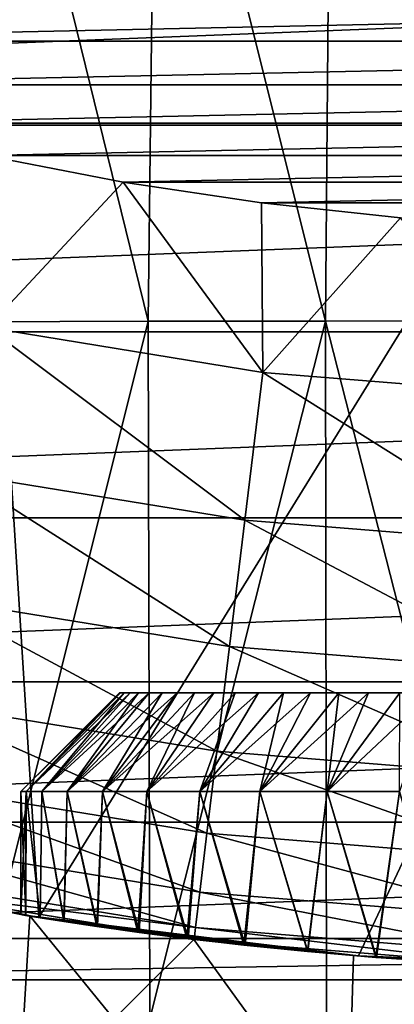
# Model space of a CAD drawing. Header units: metres. Extents: x -105 to 105, y -68 to 103.
# Tile 244 of 256: x -3.36 to -1.45, y 23.61 to 28.6. Entities that reach past the tile are written whole.
import ezdxf

# ---------------------------------------------------------------- set-up
doc = ezdxf.new("R2010")
doc.units = ezdxf.units.M
doc.layers.add('solid_FIT-BATH-150_SW0001', color=7, linetype='CONTINUOUS')
doc.layers.add('solid_FIT-BATH-150_SW0001_01', color=7, linetype='CONTINUOUS')

msp = doc.modelspace()

# ---------------------------------------------------------------- linework, layer by layer
at = {"layer": 'solid_FIT-BATH-150_SW0001'}
for points in [[(-4, 35.785889, 69.796501), (-3.258736, 24.046616, 69.796501), (-4.86164, 24.370741, 69.796501)], [(-4, 35.785889, 69.796501), (4, 35.785889, 69.796501), (-3.258736, 24.046616, 69.796501)], [(4, 35.785889, 69.796501), (-1.635596, 23.851261, 69.796501), (-3.258736, 24.046616, 69.796501)], [(4, 35.785889, 69.796501), (0, 23.785889, 69.796501), (-1.635596, 23.851261, 69.796501)], [(-3.548139, 30.505459, -18.733583), (-2.704066, 27.071442, -17.967817), (-3.602983, 27.06929, -17.944307)], [(-3.548139, 30.505459, -18.733583), (-2.662118, 30.507465, -18.756699), (-2.704066, 27.071442, -17.967817)], [(-2.662118, 30.507465, -18.756699), (-1.802499, 27.072662, -17.980898), (-2.704066, 27.071442, -17.967817)], [(-2.662118, 30.507465, -18.756699), (-1.773712, 30.508604, -18.769569), (-1.802499, 27.072662, -17.980898)], [(-1.773712, 30.508604, -18.769569), (-0.900722, 27.073208, -17.986553), (-1.802499, 27.072662, -17.980898)], [(-1.773712, 30.508604, -18.769569), (-0.885246, 30.509113, -18.775141), (-0.900722, 27.073208, -17.986553)], [(-14.036263, 28.066034, 72.796501), (15.261925, 29.213572, 72.796501), (-15.262076, 29.213726, 72.796501)], [(-12.724297, 27.017651, 72.796501), (14.036098, 28.065891, 72.796501), (-14.036263, 28.066034, 72.796501)], [(-3.520656, 27.039471, 49.506374), (-2.830508, 27.776859, 50.796501), (-3.529344, 27.911987, 50.796501)], [(-3.520656, 27.039471, 49.506374), (-2.121485, 26.812101, 49.506374), (-2.830508, 27.776859, 50.796501)], [(-2.121485, 26.812101, 49.506374), (-2.127278, 27.671526, 50.796501), (-2.830508, 27.776859, 50.796501)], [(-2.121485, 26.812101, 49.506374), (-1.420886, 27.596319, 50.796501), (-2.127278, 27.671526, 50.796501)], [(-2.121485, 26.812101, 49.506374), (-0.708556, 26.698053, 49.506374), (-1.420886, 27.596319, 50.796501)], [(-3.6716, 26.299875, 48.144478), (-2.212425, 26.062757, 48.144478), (-3.520656, 27.039471, 49.506374)], [(-3.602983, 27.06929, -17.944307), (-2.704066, 27.071442, -17.967817), (-3.590696, 23.530645, -17.185349)], [(-2.704066, 27.071442, -17.967817), (-2.69524, 23.532732, -17.20805), (-3.590696, 23.530645, -17.185349)], [(-2.212425, 26.062757, 48.144478), (-2.121485, 26.812101, 49.506374), (-3.520656, 27.039471, 49.506374)], [(-2.704066, 27.071442, -17.967817), (-1.802499, 27.072662, -17.980898), (-2.69524, 23.532732, -17.20805)], [(-1.802499, 27.072662, -17.980898), (-1.797097, 23.533916, -17.220686), (-2.69524, 23.532732, -17.20805)], [(-1.802499, 27.072662, -17.980898), (-0.900722, 27.073208, -17.986553), (-0.898693, 23.534447, -17.226151)], [(-1.802499, 27.072662, -17.980898), (-0.898693, 23.534447, -17.226151), (-1.797097, 23.533916, -17.220686)], [(-11.332296, 26.073782, 72.796501), (12.724117, 27.017519, 72.796501), (-12.724297, 27.017651, 72.796501)], [(-2.212425, 26.062757, 48.144478), (-0.738903, 25.943825, 48.144478), (-2.121485, 26.812101, 49.506374)], [(-0.738903, 25.943825, 48.144478), (-0.708556, 26.698053, 49.506374), (-2.121485, 26.812101, 49.506374)], [(-3.800934, 25.66634, 46.727985), (-2.290361, 25.42087, 46.727985), (-3.6716, 26.299875, 48.144478)], [(-2.290361, 25.42087, 46.727985), (-2.212425, 26.062757, 48.144478), (-3.6716, 26.299875, 48.144478)], [(-9.871757, 25.242704, 72.796501), (11.332098, 26.073658, 72.796501), (-11.332296, 26.073782, 72.796501)], [(-2.290361, 25.42087, 46.727985), (-0.764935, 25.297745, 46.727985), (-2.212425, 26.062757, 48.144478)], [(-0.764935, 25.297745, 46.727985), (-0.738903, 25.943825, 48.144478), (-2.212425, 26.062757, 48.144478)], [(-3.907831, 25.142693, 45.265484), (-2.354776, 24.89032, 45.265484), (-3.800934, 25.66634, 46.727985)], [(-2.354776, 24.89032, 45.265484), (-2.290361, 25.42087, 46.727985), (-3.800934, 25.66634, 46.727985)], [(-2.354776, 24.89032, 45.265484), (-0.78645, 24.763733, 45.265484), (-2.290361, 25.42087, 46.727985)], [(-0.78645, 24.763733, 45.265484), (-0.764935, 25.297745, 46.727985), (-2.290361, 25.42087, 46.727985)], [(-8.356283, 24.530352, 72.796501), (9.871577, 25.242611, 72.796501), (-9.871757, 25.242704, 72.796501)], [(-2.85, 25.185888, 53.796501), (-3.35, 24.685888, 53.796501), (-3.323619, 24.685888, 54.216091)], [(-2.843722, 25.185888, 53.608971), (-3.35, 24.685888, 53.796501), (-2.85, 25.185888, 53.796501)], [(-3.323619, 24.685888, 53.376911), (-3.35, 24.685888, 53.796501), (-2.843722, 25.185888, 53.608971)], [(-2.825475, 25.185888, 54.169338), (-3.323619, 24.685888, 54.216091), (-3.244705, 24.685888, 54.629803)], [(-2.843722, 25.185888, 53.984039), (-2.85, 25.185888, 53.796501), (-3.323619, 24.685888, 54.216091)], [(-2.825475, 25.185888, 54.169338), (-2.843722, 25.185888, 53.984039), (-3.323619, 24.685888, 54.216091)], [(-3.323619, 24.685888, 53.376911), (-2.825476, 25.185888, 53.423676), (-2.795253, 25.185888, 53.240589)], [(-3.244705, 24.685888, 52.9632), (-3.323619, 24.685888, 53.376911), (-2.795253, 25.185888, 53.240589)], [(-3.323619, 24.685888, 53.376911), (-2.843722, 25.185888, 53.608971), (-2.825476, 25.185888, 53.423676)], [(-2.752826, 25.185888, 54.534084), (-3.244705, 24.685888, 54.629803), (-3.114554, 24.685888, 55.030216)], [(-2.79525, 25.185888, 54.352425), (-2.825475, 25.185888, 54.169338), (-3.244705, 24.685888, 54.629803)], [(-2.752826, 25.185888, 54.534084), (-2.79525, 25.185888, 54.352425), (-3.244705, 24.685888, 54.629803)], [(-3.244705, 24.685888, 52.9632), (-2.752831, 25.185888, 53.058937), (-2.698595, 25.185888, 52.880062)], [(-3.114554, 24.685888, 52.562786), (-3.244705, 24.685888, 52.9632), (-2.698595, 25.185888, 52.880062)], [(-3.244705, 24.685888, 52.9632), (-2.795253, 25.185888, 53.240589), (-2.752831, 25.185888, 53.058937)], [(-2.633094, 25.185888, 54.88702), (-3.114554, 24.685888, 55.030216), (-2.935909, 24.685888, 55.409863)], [(-2.698588, 25.185888, 54.712959), (-2.752826, 25.185888, 54.534084), (-3.114554, 24.685888, 55.030216)], [(-2.633094, 25.185888, 54.88702), (-2.698588, 25.185888, 54.712959), (-3.114554, 24.685888, 55.030216)], [(-3.114554, 24.685888, 52.562786), (-2.633103, 25.185888, 52.706005), (-2.555992, 25.185888, 52.535961)], [(-2.935909, 24.685888, 52.18314), (-3.114554, 24.685888, 52.562786), (-2.555992, 25.185888, 52.535961)], [(-3.114554, 24.685888, 52.562786), (-2.698595, 25.185888, 52.880062), (-2.633103, 25.185888, 52.706005)], [(-2.46795, 25.185888, 55.22184), (-2.935909, 24.685888, 55.409863), (-2.710015, 24.685888, 55.765846)], [(-2.555979, 25.185888, 55.057072), (-2.633094, 25.185888, 54.88702), (-2.935909, 24.685888, 55.409863)], [(-2.46795, 25.185888, 55.22184), (-2.555979, 25.185888, 55.057072), (-2.935909, 24.685888, 55.409863)], [(-2.935909, 24.685888, 52.18314), (-2.467968, 25.185888, 52.371197), (-2.369775, 25.185888, 52.213306)], [(-2.710015, 24.685888, 51.827156), (-2.935909, 24.685888, 52.18314), (-2.369775, 25.185888, 52.213306)], [(-2.935909, 24.685888, 52.18314), (-2.555992, 25.185888, 52.535961), (-2.467968, 25.185888, 52.371197)], [(2.85, 25.185888, 53.796501), (-2.85, 25.185888, 53.796501), (-2.843722, 25.185888, 53.984039)], [(2.843722, 25.185888, 53.984035), (-2.843722, 25.185888, 53.984039), (-2.825475, 25.185888, 54.169338)], [(-2.843722, 25.185888, 53.608971), (2.825475, 25.185888, 53.423668), (-2.825476, 25.185888, 53.423676)], [(-2.825476, 25.185888, 53.423676), (2.825475, 25.185888, 53.423668), (-2.795253, 25.185888, 53.240589)], [(2.795253, 25.185888, 54.352413), (-2.825475, 25.185888, 54.169338), (-2.79525, 25.185888, 54.352425)], [(-2.795253, 25.185888, 53.240589), (2.79525, 25.185888, 53.240578), (-2.752831, 25.185888, 53.058937)], [(2.752831, 25.185888, 54.534069), (-2.79525, 25.185888, 54.352425), (-2.752826, 25.185888, 54.534084)], [(-2.752831, 25.185888, 53.058937), (2.752826, 25.185888, 53.058918), (-2.698595, 25.185888, 52.880062)], [(2.698595, 25.185888, 54.71294), (-2.752826, 25.185888, 54.534084), (-2.698588, 25.185888, 54.712959)], [(-2.260879, 25.185888, 55.531578), (-2.710015, 24.685888, 55.765846), (-2.441763, 24.685888, 56.090034)], [(-2.369752, 25.185888, 55.37973), (-2.46795, 25.185888, 55.22184), (-2.710015, 24.685888, 55.765846)], [(-2.260879, 25.185888, 55.531578), (-2.369752, 25.185888, 55.37973), (-2.710015, 24.685888, 55.765846)], [(-2.710015, 24.685888, 51.827156), (-2.260907, 25.185888, 52.061462), (-2.142537, 25.185888, 51.917145)], [(-2.441763, 24.685888, 51.502968), (-2.710015, 24.685888, 51.827156), (-2.142537, 25.185888, 51.917145)], [(-2.710015, 24.685888, 51.827156), (-2.369775, 25.185888, 52.213306), (-2.260907, 25.185888, 52.061462)], [(-2.698595, 25.185888, 52.880062), (2.698588, 25.185888, 52.880043), (-2.633103, 25.185888, 52.706005)], [(2.633103, 25.185888, 54.887001), (-2.698588, 25.185888, 54.712959), (-2.633094, 25.185888, 54.88702)], [(-2.633103, 25.185888, 52.706005), (2.633094, 25.185888, 52.705982), (-2.555992, 25.185888, 52.535961)], [(2.555992, 25.185888, 55.057045), (-2.633094, 25.185888, 54.88702), (-2.555979, 25.185888, 55.057072)], [(-2.555992, 25.185888, 52.535961), (2.555979, 25.185888, 52.535934), (-2.467968, 25.185888, 52.371197)], [(2.467968, 25.185888, 55.221806), (-2.555979, 25.185888, 55.057072), (-2.46795, 25.185888, 55.22184)], [(-2.467968, 25.185888, 52.371197), (2.46795, 25.185888, 52.371166), (-2.369775, 25.185888, 52.213306)], [(2.369775, 25.185888, 55.379696), (-2.46795, 25.185888, 55.22184), (-2.369752, 25.185888, 55.37973)], [(-2.015332, 25.185888, 55.811615), (-2.441763, 24.685888, 56.090034), (-2.135992, 24.685888, 56.377205)], [(-2.142503, 25.185888, 55.675896), (-2.260879, 25.185888, 55.531578), (-2.441763, 24.685888, 56.090034)], [(-2.015332, 25.185888, 55.811615), (-2.142503, 25.185888, 55.675896), (-2.441763, 24.685888, 56.090034)], [(-2.441763, 24.685888, 51.502968), (-2.01537, 25.185888, 51.781425), (-1.878926, 25.185888, 51.653667)], [(-2.135992, 24.685888, 51.215797), (-2.441763, 24.685888, 51.502968), (-1.878926, 25.185888, 51.653667)], [(-2.441763, 24.685888, 51.502968), (-2.142537, 25.185888, 51.917145), (-2.01537, 25.185888, 51.781425)], [(-2.369775, 25.185888, 52.213306), (2.369752, 25.185888, 52.213272), (-2.260907, 25.185888, 52.061462)], [(2.260907, 25.185888, 55.53154), (-2.369752, 25.185888, 55.37973), (-2.260879, 25.185888, 55.531578)], [(-2.260907, 25.185888, 52.061462), (2.260879, 25.185888, 52.061424), (-2.142537, 25.185888, 51.917145)], [(2.142537, 25.185888, 55.675858), (-2.260879, 25.185888, 55.531578), (-2.142503, 25.185888, 55.675896)], [(-2.142537, 25.185888, 51.917145), (2.142503, 25.185888, 51.917107), (-2.01537, 25.185888, 51.781425)], [(2.01537, 25.185888, 55.811577), (-2.142503, 25.185888, 55.675896), (-2.015332, 25.185888, 55.811615)], [(-1.73479, 25.185888, 56.057693), (-2.135992, 24.685888, 56.377205), (-1.794681, 24.685888, 56.625214)], [(-1.878884, 25.185888, 55.939373), (-2.015332, 25.185888, 55.811615), (-2.135992, 24.685888, 56.377205)], [(-1.73479, 25.185888, 56.057693), (-1.878884, 25.185888, 55.939373), (-2.135992, 24.685888, 56.377205)], [(-2.135992, 24.685888, 51.215797), (-1.734836, 25.185888, 51.535343), (-1.583504, 25.185888, 51.426968)], [(-1.794681, 24.685888, 50.967789), (-2.135992, 24.685888, 51.215797), (-1.583504, 25.185888, 51.426968)], [(-2.135992, 24.685888, 51.215797), (-1.878926, 25.185888, 51.653667), (-1.734836, 25.185888, 51.535343)], [(-2.01537, 25.185888, 51.781425), (2.015332, 25.185888, 51.781387), (-1.878926, 25.185888, 51.653667)], [(1.878926, 25.185888, 55.939335), (-2.015332, 25.185888, 55.811615), (-1.878884, 25.185888, 55.939373)], [(-1.878926, 25.185888, 51.653667), (1.878884, 25.185888, 51.653633), (-1.734836, 25.185888, 51.535343)], [(1.734836, 25.185888, 56.057659), (-1.878884, 25.185888, 55.939373), (-1.73479, 25.185888, 56.057693)], [(-1.424692, 25.185888, 56.264782), (-1.794681, 24.685888, 56.625214), (-1.426306, 24.685888, 56.827698)], [(-1.583455, 25.185888, 56.166069), (-1.73479, 25.185888, 56.057693), (-1.794681, 24.685888, 56.625214)], [(-1.424692, 25.185888, 56.264782), (-1.583455, 25.185888, 56.166069), (-1.794681, 24.685888, 56.625214)], [(-1.794681, 24.685888, 50.967789), (-1.424744, 25.185888, 51.328251), (-1.26055, 25.185888, 51.240429)], [(-1.426306, 24.685888, 50.765305), (-1.794681, 24.685888, 50.967789), (-1.26055, 25.185888, 51.240429)], [(-1.794681, 24.685888, 50.967789), (-1.583504, 25.185888, 51.426968), (-1.424744, 25.185888, 51.328251)], [(-1.734836, 25.185888, 51.535343), (1.73479, 25.185888, 51.535309), (-1.583504, 25.185888, 51.426968)], [(1.583504, 25.185888, 56.166035), (-1.73479, 25.185888, 56.057693), (-1.583455, 25.185888, 56.166069)], [(-1.583504, 25.185888, 51.426968), (1.583455, 25.185888, 51.426937), (-1.424744, 25.185888, 51.328251)], [(1.424744, 25.185888, 56.264751), (-1.583455, 25.185888, 56.166069), (-1.424692, 25.185888, 56.264782)], [(-3.991644, 24.732109, 43.765839), (-2.405279, 24.474323, 43.765839), (-3.907831, 25.142693, 45.265484)], [(-2.405279, 24.474323, 43.765839), (-2.354776, 24.89032, 45.265484), (-3.907831, 25.142693, 45.265484)], [(-2.405279, 24.474323, 43.765839), (-0.803316, 24.345022, 43.765839), (-2.354776, 24.89032, 45.265484)], [(-0.803316, 24.345022, 43.765839), (-0.78645, 24.763733, 45.265484), (-2.354776, 24.89032, 45.265484)], [(-4.05187, 24.43708, 42.238136), (-2.44157, 24.175404, 42.238136), (-3.991644, 24.732109, 43.765839)], [(-2.44157, 24.175404, 42.238136), (-2.405279, 24.474323, 43.765839), (-3.991644, 24.732109, 43.765839)], [(-3.323619, 24.685888, 53.376911), (-3.326163, 24.057526, 53.396526), (-3.35, 24.06146, 53.796501)], [(-3.35, 24.685888, 53.796501), (-3.35, 24.06146, 53.796501), (-3.326032, 24.057505, 54.19825)], [(-3.323619, 24.685888, 53.376911), (-3.35, 24.06146, 53.796501), (-3.35, 24.685888, 53.796501)], [(-3.35, 24.685888, 53.796501), (-3.326032, 24.057505, 54.19825), (-3.323619, 24.685888, 54.216091)], [(-3.323619, 24.685888, 53.376911), (-3.253233, 24.04567, 52.997845), (-3.326163, 24.057526, 53.396526)], [(-3.323619, 24.685888, 54.216091), (-3.326032, 24.057505, 54.19825), (-3.252525, 24.045555, 54.597637)], [(-3.244705, 24.685888, 52.9632), (-3.253233, 24.04567, 52.997845), (-3.323619, 24.685888, 53.376911)], [(-3.323619, 24.685888, 54.216091), (-3.252525, 24.045555, 54.597637), (-3.244705, 24.685888, 54.629803)], [(-3.244705, 24.685888, 52.9632), (-3.132168, 24.026581, 52.60844), (-3.253233, 24.04567, 52.997845)], [(-3.244705, 24.685888, 54.629803), (-3.252525, 24.045555, 54.597637), (-3.130345, 24.026299, 54.989571)], [(-3.114554, 24.685888, 52.562786), (-3.132168, 24.026581, 52.60844), (-3.244705, 24.685888, 52.9632)], [(-3.244705, 24.685888, 54.629803), (-3.130345, 24.026299, 54.989571), (-3.114554, 24.685888, 55.030216)], [(-3.114554, 24.685888, 52.562786), (-2.965071, 24.001451, 52.237312), (-3.132168, 24.026581, 52.60844)], [(-3.114554, 24.685888, 55.030216), (-3.130345, 24.026299, 54.989571), (-2.960924, 24.000847, 55.363174)], [(-2.935909, 24.685888, 52.18314), (-2.965071, 24.001451, 52.237312), (-3.114554, 24.685888, 52.562786)], [(-3.114554, 24.685888, 55.030216), (-2.960924, 24.000847, 55.363174), (-2.935909, 24.685888, 55.409863)], [(-2.935909, 24.685888, 52.18314), (-2.756284, 23.972029, 51.892399), (-2.965071, 24.001451, 52.237312)], [(-2.935909, 24.685888, 55.409863), (-2.960924, 24.000847, 55.363174), (-2.750119, 23.971193, 55.709591)], [(-2.710015, 24.685888, 51.827156), (-2.756284, 23.972029, 51.892399), (-2.935909, 24.685888, 52.18314)], [(-2.935909, 24.685888, 55.409863), (-2.750119, 23.971193, 55.709591), (-2.710015, 24.685888, 55.765846)], [(-2.710015, 24.685888, 51.827156), (-2.50656, 23.939705, 51.573948), (-2.756284, 23.972029, 51.892399)], [(-2.710015, 24.685888, 55.765846), (-2.750119, 23.971193, 55.709591), (-2.499669, 23.938858, 56.026711)], [(-2.441763, 24.685888, 51.502968), (-2.50656, 23.939705, 51.573948), (-2.710015, 24.685888, 51.827156)], [(-2.710015, 24.685888, 55.765846), (-2.499669, 23.938858, 56.026711), (-2.441763, 24.685888, 56.090034)], [(-2.441763, 24.685888, 51.502968), (-2.217683, 23.906195, 51.285858), (-2.50656, 23.939705, 51.573948)], [(-2.441763, 24.685888, 56.090034), (-2.499669, 23.938858, 56.026711), (-2.21097, 23.905466, 56.313183)], [(-2.135992, 24.685888, 51.215797), (-2.217683, 23.906195, 51.285858), (-2.441763, 24.685888, 51.502968)], [(-2.441763, 24.685888, 56.090034), (-2.21097, 23.905466, 56.313183), (-2.135992, 24.685888, 56.377205)], [(-2.135992, 24.685888, 51.215797), (-1.894054, 23.873573, 51.033363), (-2.217683, 23.906195, 51.285858)], [(-2.135992, 24.685888, 56.377205), (-2.21097, 23.905466, 56.313183), (-1.891906, 23.873375, 56.561092)], [(-1.794681, 24.685888, 50.967789), (-1.894054, 23.873573, 51.033363), (-2.135992, 24.685888, 51.215797)], [(-2.135992, 24.685888, 56.377205), (-1.891906, 23.873375, 56.561092), (-1.794681, 24.685888, 56.625214)], [(-1.794681, 24.685888, 50.967789), (-1.542856, 23.844028, 50.82299), (-1.894054, 23.873573, 51.033363)], [(-1.794681, 24.685888, 56.625214), (-1.891906, 23.873375, 56.561092), (-1.546206, 23.844282, 56.768288)], [(-1.426306, 24.685888, 50.765305), (-1.542856, 23.844028, 50.82299), (-1.794681, 24.685888, 50.967789)], [(-1.794681, 24.685888, 56.625214), (-1.546206, 23.844282, 56.768288), (-1.426306, 24.685888, 56.827698)], [(-1.426306, 24.685888, 56.827698), (-1.546206, 23.844282, 56.768288), (-1.177646, 23.819742, 56.932671)], [(-1.426306, 24.685888, 50.765305), (-1.174631, 23.819569, 50.659168), (-1.542856, 23.844028, 50.82299)], [(-6.7925, 23.939772, 72.796501), (8.356169, 24.530302, 72.796501), (-8.356283, 24.530352, 72.796501)], [(-4.088163, 24.259396, 40.691639), (-2.463449, 23.995377, 40.691639), (-4.05187, 24.43708, 42.238136)], [(-2.463449, 23.995377, 40.691639), (-2.44157, 24.175404, 42.238136), (-4.05187, 24.43708, 42.238136)], [(-2.44157, 24.175404, 42.238136), (-0.815435, 24.044151, 42.238136), (-2.405279, 24.474323, 43.765839)], [(-0.815435, 24.044151, 42.238136), (-0.803316, 24.345022, 43.765839), (-2.405279, 24.474323, 43.765839)], [(-3.410368, 22.298864, 43.296501), (-4.931117, 24.387806, 43.296501), (-3.305647, 24.054239, 43.296501)], [(-3.326163, 24.057526, 53.396526), (-3.305647, 24.054239, 43.296501), (-4.931117, 24.387806, 43.296501)], [(-3.35, 24.06146, 53.796501), (-3.326163, 24.057526, 53.396526), (-4.931117, 24.387806, 43.296501)], [(-4.86164, 24.370741, 69.796501), (-3.35, 24.06146, 53.796501), (-4.931117, 24.387806, 43.296501)], [(-4.86164, 24.370741, 69.796501), (-3.258736, 24.046616, 69.796501), (-3.35, 24.06146, 53.796501)], [(-4.099678, 24.200006, 39.13728), (-2.463449, 23.995377, 40.691639), (-4.088163, 24.259396, 40.691639)], [(-2.471094, 23.935455, 37.796501), (-4.100013, 24.200121, 37.796501), (-3.363203, 23.050642, 37.796501)], [(-4.099678, 24.200006, 39.13728), (-4.100013, 24.200121, 37.796501), (-2.471094, 23.935455, 37.796501)], [(-4.099678, 24.200006, 39.13728), (-2.471094, 23.935455, 37.796501), (-2.470388, 23.935282, 39.13728)], [(-4.099678, 24.200006, 39.13728), (-2.470388, 23.935282, 39.13728), (-2.463449, 23.995377, 40.691639)], [(-2.463449, 23.995377, 40.691639), (-0.822758, 23.862947, 40.691639), (-2.44157, 24.175404, 42.238136)], [(-0.822758, 23.862947, 40.691639), (-0.815435, 24.044151, 42.238136), (-2.44157, 24.175404, 42.238136)], [(-1.711706, 22.101864, 43.296501), (-3.410368, 22.298864, 43.296501), (-3.305647, 24.054239, 43.296501)], [(-3.258736, 24.046616, 69.796501), (-3.326032, 24.057505, 54.19825), (-3.35, 24.06146, 53.796501)], [(-3.326163, 24.057526, 53.396526), (-3.253233, 24.04567, 52.997845), (-3.305647, 24.054239, 43.296501)], [(-3.258736, 24.046616, 69.796501), (-3.252525, 24.045555, 54.597637), (-3.326032, 24.057505, 54.19825)], [(-1.711706, 22.101864, 43.296501), (-3.305647, 24.054239, 43.296501), (-1.65994, 23.853249, 43.296501)], [(-1.894054, 23.873573, 51.033363), (-1.65994, 23.853249, 43.296501), (-3.305647, 24.054239, 43.296501)], [(-2.217683, 23.906195, 51.285858), (-1.894054, 23.873573, 51.033363), (-3.305647, 24.054239, 43.296501)], [(-2.50656, 23.939705, 51.573948), (-2.217683, 23.906195, 51.285858), (-3.305647, 24.054239, 43.296501)], [(-2.756284, 23.972029, 51.892399), (-2.50656, 23.939705, 51.573948), (-3.305647, 24.054239, 43.296501)], [(-2.965071, 24.001451, 52.237312), (-2.756284, 23.972029, 51.892399), (-3.305647, 24.054239, 43.296501)], [(-3.132168, 24.026581, 52.60844), (-2.965071, 24.001451, 52.237312), (-3.305647, 24.054239, 43.296501)], [(-3.253233, 24.04567, 52.997845), (-3.132168, 24.026581, 52.60844), (-3.305647, 24.054239, 43.296501)], [(-3.258736, 24.046616, 69.796501), (-1.635596, 23.851261, 69.796501), (-3.252525, 24.045555, 54.597637)], [(-1.635596, 23.851261, 69.796501), (-3.130345, 24.026299, 54.989571), (-3.252525, 24.045555, 54.597637)], [(-1.635596, 23.851261, 69.796501), (-2.960924, 24.000847, 55.363174), (-3.130345, 24.026299, 54.989571)], [(-1.635596, 23.851261, 69.796501), (-2.750119, 23.971193, 55.709591), (-2.960924, 24.000847, 55.363174)], [(-2.470388, 23.935282, 39.13728), (-0.825199, 23.802504, 39.13728), (-2.463449, 23.995377, 40.691639)], [(-0.825199, 23.802504, 39.13728), (-0.822758, 23.862947, 40.691639), (-2.463449, 23.995377, 40.691639)], [(-6.258947, 23.7306, 72.796501), (6.7925, 23.939772, 72.796501), (-6.7925, 23.939772, 72.796501)], [(-2.471094, 23.935455, 37.796501), (-3.363203, 23.050642, 37.796501), (-1.687361, 22.852261, 37.796501)], [(-1.635596, 23.851261, 69.796501), (-2.499669, 23.938858, 56.026711), (-2.750119, 23.971193, 55.709591)], [(-1.635596, 23.851261, 69.796501), (-2.21097, 23.905466, 56.313183), (-2.499669, 23.938858, 56.026711)], [(-0.825936, 23.802557, 37.796501), (-2.471094, 23.935455, 37.796501), (-1.687361, 22.852261, 37.796501)], [(-2.470388, 23.935282, 39.13728), (-2.471094, 23.935455, 37.796501), (-0.825936, 23.802557, 37.796501)], [(-2.470388, 23.935282, 39.13728), (-0.825936, 23.802557, 37.796501), (-0.825199, 23.802504, 39.13728)], [(-1.635596, 23.851261, 69.796501), (-1.891906, 23.873375, 56.561092), (-2.21097, 23.905466, 56.313183)], [(-1.894054, 23.873573, 51.033363), (-1.542856, 23.844028, 50.82299), (-1.65994, 23.853249, 43.296501)], [(-1.635596, 23.851261, 69.796501), (-1.546206, 23.844282, 56.768288), (-1.891906, 23.873375, 56.561092)], [(-1.711706, 22.101864, 43.296501), (-1.65994, 23.853249, 43.296501), (-0.831934, 23.802896, 43.296501)], [(-1.174631, 23.819569, 50.659168), (-0.831934, 23.802896, 43.296501), (-1.65994, 23.853249, 43.296501)], [(-1.542856, 23.844028, 50.82299), (-1.174631, 23.819569, 50.659168), (-1.65994, 23.853249, 43.296501)], [(-1.635596, 23.851261, 69.796501), (0, 23.785889, 69.796501), (-1.546206, 23.844282, 56.768288)], [(-1.177646, 23.819742, 56.932671), (-1.546206, 23.844282, 56.768288), (0, 23.785889, 69.796501)], [(-1.711706, 22.101864, 43.296501), (-0.831934, 23.802896, 43.296501), (0, 23.785889, 43.296501)], [(-1.711706, 22.101864, 43.296501), (0, 23.785889, 43.296501), (0, 22.035889, 43.296501)], [(-0.825936, 23.802557, 37.796501), (-1.687361, 22.852261, 37.796501), (-0.000008, 22.785889, 37.796501)]]:
    msp.add_3dface(points, dxfattribs=at)
at = {"layer": 'solid_FIT-BATH-150_SW0001_01'}
for points in [[(-14.036263, 28.066034, 72.796501), (14.036098, 28.065891, 72.796501), (15.261925, 29.213572, 72.796501)], [(-6.244927, 28.743607, 50.796501), (-5.580533, 28.49288, 50.796501), (6.244925, 28.743605, 50.796501)], [(-5.580533, 28.49288, 50.796501), (5.580529, 28.492878, 50.796501), (6.244925, 28.743605, 50.796501)], [(-5.580533, 28.49288, 50.796501), (-4.904688, 28.270151, 50.796501), (5.580529, 28.492878, 50.796501)], [(-4.904688, 28.270151, 50.796501), (4.904682, 28.270149, 50.796501), (5.580529, 28.492878, 50.796501)], [(-4.904688, 28.270151, 50.796501), (-4.220307, 28.076288, 50.796501), (4.904682, 28.270149, 50.796501)], [(-4.220307, 28.076288, 50.796501), (4.220301, 28.076286, 50.796501), (4.904682, 28.270149, 50.796501)], [(-4.220307, 28.076288, 50.796501), (-3.529344, 27.911987, 50.796501), (4.220301, 28.076286, 50.796501)], [(-3.529344, 27.911987, 50.796501), (3.529343, 27.911985, 50.796501), (4.220301, 28.076286, 50.796501)], [(-12.724297, 27.017651, 72.796501), (12.724117, 27.017519, 72.796501), (14.036098, 28.065891, 72.796501)], [(-3.529344, 27.911987, 50.796501), (-2.830508, 27.776859, 50.796501), (3.529343, 27.911985, 50.796501)], [(-2.830508, 27.776859, 50.796501), (2.83052, 27.776859, 50.796501), (3.529343, 27.911985, 50.796501)], [(-2.830508, 27.776859, 50.796501), (-2.127278, 27.671526, 50.796501), (2.83052, 27.776859, 50.796501)], [(-2.127278, 27.671526, 50.796501), (2.12729, 27.671526, 50.796501), (2.83052, 27.776859, 50.796501)], [(-2.127278, 27.671526, 50.796501), (-1.420886, 27.596319, 50.796501), (2.12729, 27.671526, 50.796501)], [(-11.332296, 26.073782, 72.796501), (11.332098, 26.073658, 72.796501), (12.724117, 27.017519, 72.796501)], [(-9.871757, 25.242704, 72.796501), (9.871577, 25.242611, 72.796501), (11.332098, 26.073658, 72.796501)], [(-8.356283, 24.530352, 72.796501), (8.356169, 24.530302, 72.796501), (9.871577, 25.242611, 72.796501)], [(2.843722, 25.185888, 53.608963), (-2.85, 25.185888, 53.796501), (2.85, 25.185888, 53.796501)], [(-2.843722, 25.185888, 53.608971), (-2.85, 25.185888, 53.796501), (2.843722, 25.185888, 53.608963)], [(2.85, 25.185888, 53.796501), (-2.843722, 25.185888, 53.984039), (2.843722, 25.185888, 53.984035)], [(-2.843722, 25.185888, 53.608971), (2.843722, 25.185888, 53.608963), (2.825475, 25.185888, 53.423668)], [(2.825476, 25.185888, 54.169327), (-2.825475, 25.185888, 54.169338), (2.795253, 25.185888, 54.352413)], [(2.843722, 25.185888, 53.984035), (-2.825475, 25.185888, 54.169338), (2.825476, 25.185888, 54.169327)], [(-2.795253, 25.185888, 53.240589), (2.825475, 25.185888, 53.423668), (2.79525, 25.185888, 53.240578)], [(2.795253, 25.185888, 54.352413), (-2.79525, 25.185888, 54.352425), (2.752831, 25.185888, 54.534069)], [(-2.752831, 25.185888, 53.058937), (2.79525, 25.185888, 53.240578), (2.752826, 25.185888, 53.058918)], [(2.752831, 25.185888, 54.534069), (-2.752826, 25.185888, 54.534084), (2.698595, 25.185888, 54.71294)], [(-2.698595, 25.185888, 52.880062), (2.752826, 25.185888, 53.058918), (2.698588, 25.185888, 52.880043)], [(2.698595, 25.185888, 54.71294), (-2.698588, 25.185888, 54.712959), (2.633103, 25.185888, 54.887001)], [(-2.633103, 25.185888, 52.706005), (2.698588, 25.185888, 52.880043), (2.633094, 25.185888, 52.705982)], [(2.633103, 25.185888, 54.887001), (-2.633094, 25.185888, 54.88702), (2.555992, 25.185888, 55.057045)], [(-2.555992, 25.185888, 52.535961), (2.633094, 25.185888, 52.705982), (2.555979, 25.185888, 52.535934)], [(2.555992, 25.185888, 55.057045), (-2.555979, 25.185888, 55.057072), (2.467968, 25.185888, 55.221806)], [(-2.467968, 25.185888, 52.371197), (2.555979, 25.185888, 52.535934), (2.46795, 25.185888, 52.371166)], [(2.467968, 25.185888, 55.221806), (-2.46795, 25.185888, 55.22184), (2.369775, 25.185888, 55.379696)], [(-2.369775, 25.185888, 52.213306), (2.46795, 25.185888, 52.371166), (2.369752, 25.185888, 52.213272)], [(2.369775, 25.185888, 55.379696), (-2.369752, 25.185888, 55.37973), (2.260907, 25.185888, 55.53154)], [(-2.260907, 25.185888, 52.061462), (2.369752, 25.185888, 52.213272), (2.260879, 25.185888, 52.061424)], [(2.260907, 25.185888, 55.53154), (-2.260879, 25.185888, 55.531578), (2.142537, 25.185888, 55.675858)], [(-2.142537, 25.185888, 51.917145), (2.260879, 25.185888, 52.061424), (2.142503, 25.185888, 51.917107)], [(2.142537, 25.185888, 55.675858), (-2.142503, 25.185888, 55.675896), (2.01537, 25.185888, 55.811577)], [(-2.01537, 25.185888, 51.781425), (2.142503, 25.185888, 51.917107), (2.015332, 25.185888, 51.781387)], [(2.01537, 25.185888, 55.811577), (-2.015332, 25.185888, 55.811615), (1.878926, 25.185888, 55.939335)], [(-1.878926, 25.185888, 51.653667), (2.015332, 25.185888, 51.781387), (1.878884, 25.185888, 51.653633)], [(1.878926, 25.185888, 55.939335), (-1.878884, 25.185888, 55.939373), (1.734836, 25.185888, 56.057659)], [(-1.734836, 25.185888, 51.535343), (1.878884, 25.185888, 51.653633), (1.73479, 25.185888, 51.535309)], [(1.734836, 25.185888, 56.057659), (-1.73479, 25.185888, 56.057693), (1.583504, 25.185888, 56.166035)], [(-1.583504, 25.185888, 51.426968), (1.73479, 25.185888, 51.535309), (1.583455, 25.185888, 51.426937)], [(1.583504, 25.185888, 56.166035), (-1.583455, 25.185888, 56.166069), (1.424744, 25.185888, 56.264751)], [(-6.7925, 23.939772, 72.796501), (6.7925, 23.939772, 72.796501), (8.356169, 24.530302, 72.796501)], [(-6.258947, 23.7306, 72.796501), (6.258946, 23.7306, 72.796501), (6.7925, 23.939772, 72.796501)], [(-6.258947, 23.7306, 72.796501), (-5.748806, 23.466423, 72.796501), (6.258946, 23.7306, 72.796501)], [(-5.748806, 23.466423, 72.796501), (5.748804, 23.466423, 72.796501), (6.258946, 23.7306, 72.796501)]]:
    msp.add_3dface(points, dxfattribs=at)

doc.saveas('drawing.dxf')
